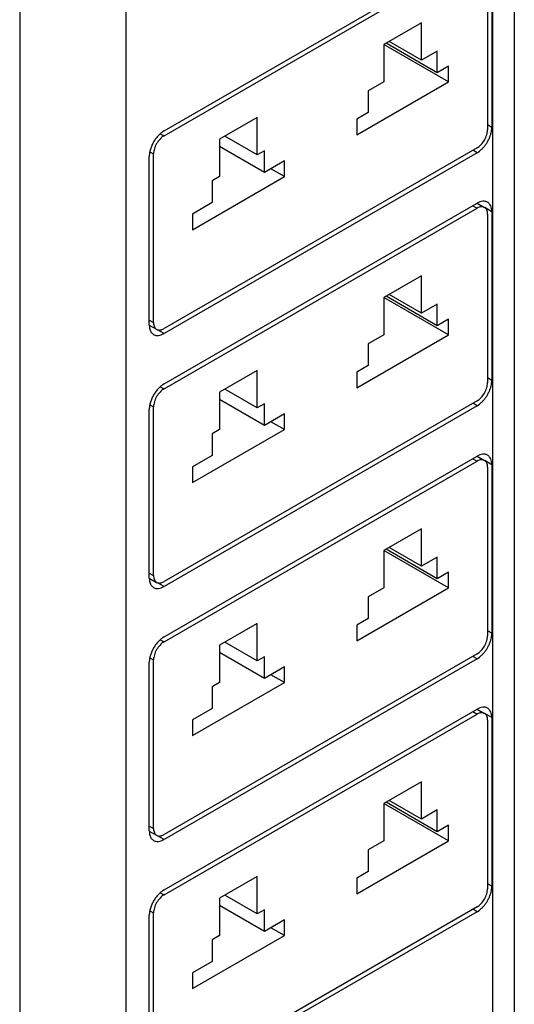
# Model space of a CAD drawing. Header units: inches. Extents: x 0 to 22, y 0 to 17.
# Tile 9 of 32: x 3.952 to 4.611, y 11.803 to 13.117. Entities that reach past the tile are written whole.
import ezdxf

# ---------------------------------------------------------------- set-up
doc = ezdxf.new("R2010")
doc.units = ezdxf.units.IN
doc.header["$LTSCALE"] = 1.21
doc.header["$MEASUREMENT"] = 0
doc.layers.get('0').update_dxf_attribs({"linetype": 'CONTINUOUS'})
doc.layers.add('02___PRT_ALL_AXES', color=7, linetype='CONTINUOUS')

msp = doc.modelspace()

# ---------------------------------------------------------------- linework, layer by layer
at = {"color": 3, "linetype": 'CONTINUOUS'}
for p, q in [((4.6112, 14.0425), (4.6112, 11.447)), ((4.5819, 14.0017), (4.5819, 11.4062)), ((3.9515, 13.7194), (3.9515, 11.1239)), ((4.093, 13.7194), (4.093, 11.1239))]:
    msp.add_line(p, q, dxfattribs=at)
at = {"color": 7, "linetype": 'CONTINUOUS'}
for p, q in [((4.144, 12.9618), (4.5616, 13.2029)), ((4.5755, 13.1949), (4.5755, 12.9699)), ((4.4874, 13.1127), (4.4373, 13.0837)), ((4.4874, 13.0628), (4.4874, 13.1127)), ((4.5236, 13.0339), (4.4373, 13.0837)), ((4.4373, 13.0837), (4.4373, 13.0339)), ((4.5083, 13.046), (4.4401, 13.0854)), ((4.4874, 13.0628), (4.4443, 13.0878)), ((4.5083, 13.0749), (4.4874, 13.0628)), ((4.5083, 13.046), (4.5083, 13.0749)), ((4.5236, 13.0548), (4.5083, 13.046)), ((4.5236, 13.0339), (4.5236, 13.0548)), ((4.4011, 12.9632), (4.5236, 13.0339)), ((4.4373, 13.0339), (4.4164, 13.0219)), ((4.4164, 13.0219), (4.4164, 12.9929)), ((4.4164, 12.9929), (4.4011, 12.9841)), ((4.2683, 12.9861), (4.2182, 12.9572)), ((4.2683, 12.9363), (4.2683, 12.9861)), ((4.4011, 12.9841), (4.4011, 12.9632)), ((4.1391, 12.9646), (4.144, 12.9618)), ((4.2182, 12.9572), (4.2182, 12.9074)), ((4.2683, 12.9363), (4.2251, 12.9612)), ((4.1252, 12.9405), (4.1301, 12.9377)), ((4.5616, 12.9457), (4.144, 12.7046)), ((4.278, 12.913), (4.2182, 12.9476)), ((4.278, 12.9419), (4.2683, 12.9363)), ((4.278, 12.913), (4.278, 12.9419)), ((4.1301, 12.7127), (4.1301, 12.9377)), ((4.3045, 12.9283), (4.278, 12.913)), ((4.3045, 12.9074), (4.3045, 12.9283)), ((4.3045, 12.9074), (4.2864, 12.9178)), ((4.182, 12.8366), (4.3045, 12.9074)), ((4.2182, 12.9074), (4.2084, 12.9017)), ((4.2084, 12.9017), (4.2084, 12.8728)), ((4.144, 12.6243), (4.5616, 12.8654)), ((4.2084, 12.8728), (4.182, 12.8575)), ((4.5559, 12.8686), (4.5616, 12.8654)), ((4.5616, 12.872), (4.5714, 12.8664)), ((4.182, 12.8575), (4.182, 12.8366)), ((4.5755, 12.8573), (4.5755, 12.6323)), ((4.4874, 12.7752), (4.4373, 12.7462)), ((4.4874, 12.7253), (4.4874, 12.7752)), ((4.5236, 12.6964), (4.4373, 12.7462)), ((4.4373, 12.7462), (4.4373, 12.6964)), ((4.5083, 12.7085), (4.4401, 12.7478)), ((4.4874, 12.7253), (4.4443, 12.7502)), ((4.5083, 12.7374), (4.4874, 12.7253)), ((4.5083, 12.7085), (4.5083, 12.7374)), ((4.1244, 12.7159), (4.1301, 12.7127)), ((4.5236, 12.7173), (4.5083, 12.7085)), ((4.5236, 12.6964), (4.5236, 12.7173)), ((4.1244, 12.7093), (4.1342, 12.7037)), ((4.4011, 12.6257), (4.5236, 12.6964)), ((4.4373, 12.6964), (4.4164, 12.6843)), ((4.4164, 12.6843), (4.4164, 12.6554)), ((4.4164, 12.6554), (4.4011, 12.6466)), ((4.2683, 12.6486), (4.2182, 12.6197)), ((4.2683, 12.5988), (4.2683, 12.6486)), ((4.4011, 12.6466), (4.4011, 12.6257)), ((4.1391, 12.6271), (4.144, 12.6243)), ((4.2683, 12.5988), (4.2251, 12.6237)), ((4.2182, 12.6197), (4.2182, 12.5699)), ((4.1252, 12.603), (4.1301, 12.6002)), ((4.1301, 12.3752), (4.1301, 12.6002)), ((4.5616, 12.6082), (4.144, 12.3671)), ((4.278, 12.5755), (4.2182, 12.61)), ((4.278, 12.6044), (4.2683, 12.5988)), ((4.278, 12.5755), (4.278, 12.6044)), ((4.3045, 12.5907), (4.278, 12.5755)), ((4.3045, 12.5699), (4.3045, 12.5907)), ((4.3045, 12.5699), (4.2864, 12.5803)), ((4.182, 12.4991), (4.3045, 12.5699)), ((4.2182, 12.5699), (4.2084, 12.5642)), ((4.2084, 12.5642), (4.2084, 12.5353)), ((4.2084, 12.5353), (4.182, 12.52)), ((4.5616, 12.5345), (4.5714, 12.5288)), ((4.144, 12.2868), (4.5616, 12.5279)), ((4.182, 12.52), (4.182, 12.4991)), ((4.5559, 12.5311), (4.5616, 12.5279)), ((4.5755, 12.5198), (4.5755, 12.2948)), ((4.4874, 12.4376), (4.4373, 12.4087)), ((4.4874, 12.3878), (4.4874, 12.4376)), ((4.5236, 12.3589), (4.4373, 12.4087)), ((4.4373, 12.4087), (4.4373, 12.3589)), ((4.5083, 12.3709), (4.4401, 12.4103)), ((4.4874, 12.3878), (4.4443, 12.4127)), ((4.5083, 12.3999), (4.4874, 12.3878)), ((4.5083, 12.3709), (4.5083, 12.3999)), ((4.1244, 12.3784), (4.1301, 12.3752)), ((4.5236, 12.3798), (4.5083, 12.3709)), ((4.5236, 12.3589), (4.5236, 12.3798)), ((4.1244, 12.3718), (4.1342, 12.3661)), ((4.4011, 12.2882), (4.5236, 12.3589)), ((4.4373, 12.3589), (4.4164, 12.3468)), ((4.4164, 12.3468), (4.4164, 12.3179)), ((4.2683, 12.3111), (4.2182, 12.2822)), ((4.2683, 12.2613), (4.2683, 12.3111)), ((4.4164, 12.3179), (4.4011, 12.3091)), ((4.4011, 12.3091), (4.4011, 12.2882)), ((4.1391, 12.2896), (4.144, 12.2868)), ((4.2182, 12.2822), (4.2182, 12.2323)), ((4.2683, 12.2613), (4.2251, 12.2862)), ((4.5616, 12.2707), (4.144, 12.0296)), ((4.278, 12.238), (4.2182, 12.2725)), ((4.1252, 12.2655), (4.1301, 12.2626)), ((4.1301, 12.0376), (4.1301, 12.2626)), ((4.278, 12.2669), (4.2683, 12.2613)), ((4.278, 12.238), (4.278, 12.2669)), ((4.3045, 12.2532), (4.278, 12.238)), ((4.3045, 12.2323), (4.2864, 12.2428)), ((4.3045, 12.2323), (4.3045, 12.2532)), ((4.182, 12.1616), (4.3045, 12.2323)), ((4.2182, 12.2323), (4.2084, 12.2267)), ((4.2084, 12.2267), (4.2084, 12.1978)), ((4.144, 11.9492), (4.5616, 12.1903)), ((4.2084, 12.1978), (4.182, 12.1825)), ((4.5559, 12.1936), (4.5616, 12.1903)), ((4.5616, 12.197), (4.5714, 12.1913)), ((4.182, 12.1825), (4.182, 12.1616)), ((4.5755, 12.1823), (4.5755, 11.9573)), ((4.4874, 12.1001), (4.4373, 12.0712)), ((4.4874, 12.0503), (4.4874, 12.1001)), ((4.5083, 12.0334), (4.4401, 12.0728)), ((4.4874, 12.0503), (4.4443, 12.0752)), ((4.5236, 12.0214), (4.4373, 12.0712)), ((4.4373, 12.0712), (4.4373, 12.0214)), ((4.5083, 12.0624), (4.4874, 12.0503)), ((4.5083, 12.0334), (4.5083, 12.0624)), ((4.1244, 12.0409), (4.1301, 12.0376)), ((4.1244, 12.0343), (4.1342, 12.0286)), ((4.5236, 12.0423), (4.5083, 12.0334)), ((4.5236, 12.0214), (4.5236, 12.0423)), ((4.4011, 11.9506), (4.5236, 12.0214)), ((4.4373, 12.0214), (4.4164, 12.0093)), ((4.4164, 12.0093), (4.4164, 11.9804)), ((4.4164, 11.9804), (4.4011, 11.9715)), ((4.2683, 11.9736), (4.2182, 11.9446)), ((4.2683, 11.9237), (4.2683, 11.9736)), ((4.4011, 11.9715), (4.4011, 11.9506)), ((4.1391, 11.9521), (4.144, 11.9492)), ((4.2182, 11.9446), (4.2182, 11.8948)), ((4.2683, 11.9237), (4.2251, 11.9487)), ((4.1252, 11.928), (4.1301, 11.9251)), ((4.5616, 11.9332), (4.144, 11.6921)), ((4.278, 11.9004), (4.2182, 11.935)), ((4.278, 11.9294), (4.2683, 11.9237)), ((4.278, 11.9004), (4.278, 11.9294)), ((4.1301, 11.7001), (4.1301, 11.9251)), ((4.3045, 11.9157), (4.278, 11.9004)), ((4.3045, 11.8948), (4.3045, 11.9157)), ((4.3045, 11.8948), (4.2864, 11.9053)), ((4.182, 11.8241), (4.3045, 11.8948)), ((4.2182, 11.8948), (4.2084, 11.8892)), ((4.2084, 11.8892), (4.2084, 11.8603)), ((4.2084, 11.8603), (4.182, 11.845)), ((4.182, 11.845), (4.182, 11.8241))]:
    msp.add_line(p, q, dxfattribs=at)
for points, knots in [([(4.5616, 12.9457), (4.5636, 12.9469), (4.5673, 12.95), (4.5717, 12.956), (4.5746, 12.9628), (4.5755, 12.9676), (4.5755, 12.9699)], [0, 0, 0, 0, 0.237241, 0.500006, 0.762768, 1, 1, 1, 1]), ([(4.144, 12.9618), (4.142, 12.9607), (4.1383, 12.9575), (4.1339, 12.9515), (4.1309, 12.9448), (4.1301, 12.94), (4.1301, 12.9377)], [0, 0, 0, 0, 0.237241, 0.500006, 0.762768, 1, 1, 1, 1]), ([(4.5714, 12.8664), (4.5708, 12.8667), (4.5693, 12.8673), (4.5668, 12.8673), (4.5642, 12.8667), (4.5625, 12.8659), (4.5616, 12.8654)], [0, 0, 0, 0, 0.21778, 0.450908, 0.710294, 1, 1, 1, 1]), ([(4.5755, 12.8573), (4.5755, 12.8583), (4.5754, 12.8602), (4.5746, 12.8628), (4.5733, 12.865), (4.5721, 12.866), (4.5714, 12.8664)], [0, 0, 0, 0, 0.289701, 0.549085, 0.782214, 1, 1, 1, 1]), ([(4.1301, 12.7127), (4.1301, 12.7117), (4.1302, 12.7098), (4.131, 12.7072), (4.1323, 12.7051), (4.1335, 12.704), (4.1342, 12.7037)], [0, 0, 0, 0, 0.289701, 0.549085, 0.782214, 1, 1, 1, 1]), ([(4.1342, 12.7037), (4.1348, 12.7033), (4.1363, 12.7027), (4.1388, 12.7027), (4.1414, 12.7033), (4.1431, 12.7041), (4.144, 12.7046)], [0, 0, 0, 0, 0.21778, 0.450908, 0.710294, 1, 1, 1, 1]), ([(4.144, 12.6243), (4.142, 12.6231), (4.1383, 12.62), (4.1339, 12.614), (4.1309, 12.6073), (4.1301, 12.6024), (4.1301, 12.6002)], [0, 0, 0, 0, 0.237241, 0.500006, 0.762768, 1, 1, 1, 1]), ([(4.5616, 12.6082), (4.5636, 12.6094), (4.5673, 12.6125), (4.5717, 12.6185), (4.5746, 12.6252), (4.5755, 12.6301), (4.5755, 12.6323)], [0, 0, 0, 0, 0.237241, 0.500006, 0.762768, 1, 1, 1, 1]), ([(4.5714, 12.5288), (4.5708, 12.5292), (4.5693, 12.5298), (4.5668, 12.5298), (4.5642, 12.5292), (4.5625, 12.5284), (4.5616, 12.5279)], [0, 0, 0, 0, 0.21778, 0.450908, 0.710294, 1, 1, 1, 1]), ([(4.5755, 12.5198), (4.5755, 12.5208), (4.5754, 12.5227), (4.5746, 12.5253), (4.5733, 12.5274), (4.5721, 12.5285), (4.5714, 12.5288)], [0, 0, 0, 0, 0.289701, 0.549085, 0.782214, 1, 1, 1, 1]), ([(4.1301, 12.3752), (4.1301, 12.3742), (4.1302, 12.3723), (4.131, 12.3697), (4.1323, 12.3675), (4.1335, 12.3665), (4.1342, 12.3661)], [0, 0, 0, 0, 0.289701, 0.549085, 0.782214, 1, 1, 1, 1]), ([(4.1342, 12.3661), (4.1348, 12.3658), (4.1363, 12.3652), (4.1388, 12.3652), (4.1414, 12.3658), (4.1431, 12.3666), (4.144, 12.3671)], [0, 0, 0, 0, 0.21778, 0.450908, 0.710294, 1, 1, 1, 1]), ([(4.144, 12.2868), (4.142, 12.2856), (4.1383, 12.2825), (4.1339, 12.2765), (4.1309, 12.2697), (4.1301, 12.2649), (4.1301, 12.2626)], [0, 0, 0, 0, 0.237241, 0.500006, 0.762768, 1, 1, 1, 1]), ([(4.5616, 12.2707), (4.5636, 12.2718), (4.5673, 12.275), (4.5717, 12.281), (4.5746, 12.2877), (4.5755, 12.2925), (4.5755, 12.2948)], [0, 0, 0, 0, 0.237241, 0.500006, 0.762768, 1, 1, 1, 1]), ([(4.5714, 12.1913), (4.5708, 12.1917), (4.5693, 12.1922), (4.5668, 12.1923), (4.5642, 12.1917), (4.5625, 12.1908), (4.5616, 12.1903)], [0, 0, 0, 0, 0.21778, 0.450908, 0.710294, 1, 1, 1, 1]), ([(4.5755, 12.1823), (4.5755, 12.1833), (4.5754, 12.1852), (4.5746, 12.1878), (4.5733, 12.1899), (4.5721, 12.1909), (4.5714, 12.1913)], [0, 0, 0, 0, 0.289701, 0.549085, 0.782214, 1, 1, 1, 1]), ([(4.1301, 12.0376), (4.1301, 12.0366), (4.1302, 12.0347), (4.131, 12.0321), (4.1323, 12.03), (4.1335, 12.029), (4.1342, 12.0286)], [0, 0, 0, 0, 0.289701, 0.549085, 0.782214, 1, 1, 1, 1]), ([(4.1342, 12.0286), (4.1348, 12.0283), (4.1363, 12.0277), (4.1388, 12.0276), (4.1414, 12.0283), (4.1431, 12.0291), (4.144, 12.0296)], [0, 0, 0, 0, 0.21778, 0.450908, 0.710294, 1, 1, 1, 1]), ([(4.5616, 11.9332), (4.5636, 11.9343), (4.5673, 11.9375), (4.5717, 11.9434), (4.5746, 11.9502), (4.5755, 11.955), (4.5755, 11.9573)], [0, 0, 0, 0, 0.237241, 0.500006, 0.762768, 1, 1, 1, 1]), ([(4.144, 11.9492), (4.142, 11.9481), (4.1383, 11.945), (4.1339, 11.939), (4.1309, 11.9322), (4.1301, 11.9274), (4.1301, 11.9251)], [0, 0, 0, 0, 0.237241, 0.500006, 0.762768, 1, 1, 1, 1])]:
    msp.add_open_spline(points, degree=3, knots=knots, dxfattribs=at)
at = {"layer": '02___PRT_ALL_AXES', "color": 3, "linetype": 'CONTINUOUS'}
for p, q in [((4.144, 12.9683), (4.5616, 13.2094)), ((4.5812, 13.1981), (4.5812, 12.9731)), ((4.5616, 12.9392), (4.144, 12.6981)), ((4.5616, 12.9392), (4.5648, 12.9414)), ((4.5648, 12.9414), (4.5676, 12.9438)), ((4.1244, 12.7094), (4.1244, 12.9344)), ((4.144, 12.6308), (4.5616, 12.8719)), ((4.5812, 12.8606), (4.5812, 12.6356)), ((4.5616, 12.6017), (4.144, 12.3606)), ((4.5616, 12.6017), (4.5648, 12.6038)), ((4.5648, 12.6038), (4.5676, 12.6063)), ((4.1244, 12.3719), (4.1244, 12.5969)), ((4.144, 12.2933), (4.5616, 12.5344)), ((4.5812, 12.5231), (4.5812, 12.2981)), ((4.5648, 12.2663), (4.5676, 12.2688)), ((4.1244, 12.0344), (4.1244, 12.2594)), ((4.5616, 12.2642), (4.144, 12.0231)), ((4.5616, 12.2642), (4.5648, 12.2663)), ((4.144, 11.9558), (4.5616, 12.1969)), ((4.5812, 12.1856), (4.5812, 11.9606)), ((4.5616, 11.9267), (4.5648, 11.9288)), ((4.5648, 11.9288), (4.5676, 11.9313)), ((4.1244, 11.6969), (4.1244, 11.9219)), ((4.5616, 11.9267), (4.144, 11.6856))]:
    msp.add_line(p, q, dxfattribs=at)
at = {"layer": '02___PRT_ALL_AXES', "color": 7, "linetype": 'CONTINUOUS'}
for p, q in [((4.5812, 12.9731), (4.5755, 12.9764)), ((4.5616, 12.9392), (4.5559, 12.9425)), ((4.5812, 12.8606), (4.5718, 12.866)), ((4.144, 12.6981), (4.1346, 12.7035)), ((4.5812, 12.6356), (4.5755, 12.6389)), ((4.5616, 12.6017), (4.5559, 12.605)), ((4.5812, 12.5231), (4.5718, 12.5285)), ((4.144, 12.3606), (4.1346, 12.366)), ((4.5812, 12.2981), (4.5755, 12.3014)), ((4.5616, 12.2642), (4.5559, 12.2674)), ((4.5812, 12.1856), (4.5718, 12.191)), ((4.144, 12.0231), (4.1346, 12.0285)), ((4.5812, 11.9606), (4.5755, 11.9638)), ((4.5616, 11.9267), (4.5559, 11.9299))]:
    msp.add_line(p, q, dxfattribs=at)
at = {"layer": '02___PRT_ALL_AXES', "color": 3, "linetype": 'CONTINUOUS'}
for points, knots in [([(4.144, 12.9683), (4.1427, 12.9676), (4.14, 12.9657), (4.1364, 12.9623), (4.133, 12.9583), (4.1301, 12.9538), (4.1277, 12.949), (4.1258, 12.944), (4.1247, 12.9392), (4.1244, 12.936), (4.1244, 12.9344)], [0, 0, 0, 0, 0.114073, 0.237356, 0.366988, 0.500006, 0.633023, 0.762653, 0.885931, 1, 1, 1, 1]), ([(4.5676, 12.9438), (4.5686, 12.9448), (4.5706, 12.9468), (4.5732, 12.9502), (4.5755, 12.9538), (4.5775, 12.9576), (4.5791, 12.9616), (4.5803, 12.9655), (4.581, 12.9694), (4.5812, 12.9719), (4.5812, 12.9731)], [0, 0, 0, 0, 0.124845, 0.253784, 0.384898, 0.516011, 0.644948, 0.76979, 0.888742, 1, 1, 1, 1]), ([(4.5754, 12.8733), (4.575, 12.8735), (4.574, 12.874), (4.5719, 12.8746), (4.5689, 12.8747), (4.5652, 12.8738), (4.5628, 12.8726), (4.5616, 12.8719)], [0, 0, 0, 0, 0.108165, 0.218337, 0.4513, 0.710677, 1, 1, 1, 1]), ([(4.5812, 12.8606), (4.5812, 12.862), (4.5809, 12.8647), (4.5799, 12.8683), (4.5783, 12.8709), (4.5768, 12.8724), (4.5759, 12.873), (4.5754, 12.8733)], [0, 0, 0, 0, 0.289317, 0.548692, 0.781658, 0.891832, 1, 1, 1, 1]), ([(4.1244, 12.7094), (4.1244, 12.7084), (4.1245, 12.7065), (4.125, 12.7039), (4.1259, 12.7015), (4.1267, 12.7), (4.1272, 12.6994)], [0, 0, 0, 0, 0.278333, 0.537473, 0.777216, 1, 1, 1, 1]), ([(4.1272, 12.6994), (4.1276, 12.6989), (4.1285, 12.6979), (4.1296, 12.6971), (4.1302, 12.6967)], [0, 0, 0, 0, 0.507203, 1, 1, 1, 1]), ([(4.1302, 12.6967), (4.1306, 12.6965), (4.1316, 12.696), (4.1337, 12.6954), (4.1367, 12.6954), (4.1404, 12.6963), (4.1428, 12.6974), (4.144, 12.6981)], [0, 0, 0, 0, 0.108165, 0.218337, 0.4513, 0.710677, 1, 1, 1, 1]), ([(4.144, 12.6308), (4.1427, 12.63), (4.14, 12.6282), (4.1364, 12.6248), (4.133, 12.6207), (4.1301, 12.6162), (4.1277, 12.6114), (4.1258, 12.6065), (4.1247, 12.6017), (4.1244, 12.5984), (4.1244, 12.5969)], [0, 0, 0, 0, 0.114073, 0.237356, 0.366988, 0.500006, 0.633023, 0.762653, 0.885931, 1, 1, 1, 1]), ([(4.5676, 12.6063), (4.5686, 12.6072), (4.5706, 12.6093), (4.5732, 12.6126), (4.5755, 12.6163), (4.5775, 12.6201), (4.5791, 12.624), (4.5803, 12.628), (4.581, 12.6318), (4.5812, 12.6344), (4.5812, 12.6356)], [0, 0, 0, 0, 0.124845, 0.253784, 0.384898, 0.516011, 0.644948, 0.76979, 0.888742, 1, 1, 1, 1]), ([(4.5754, 12.5358), (4.575, 12.536), (4.574, 12.5365), (4.5719, 12.5371), (4.5689, 12.5371), (4.5652, 12.5362), (4.5628, 12.5351), (4.5616, 12.5344)], [0, 0, 0, 0, 0.108165, 0.218337, 0.4513, 0.710677, 1, 1, 1, 1]), ([(4.5812, 12.5231), (4.5812, 12.5245), (4.5809, 12.5272), (4.5799, 12.5308), (4.5783, 12.5334), (4.5768, 12.5349), (4.5759, 12.5355), (4.5754, 12.5358)], [0, 0, 0, 0, 0.289317, 0.548692, 0.781658, 0.891832, 1, 1, 1, 1]), ([(4.1244, 12.3719), (4.1244, 12.3709), (4.1245, 12.369), (4.125, 12.3663), (4.1259, 12.3639), (4.1267, 12.3625), (4.1272, 12.3619)], [0, 0, 0, 0, 0.278333, 0.537473, 0.777216, 1, 1, 1, 1]), ([(4.1272, 12.3619), (4.1276, 12.3614), (4.1285, 12.3603), (4.1296, 12.3595), (4.1302, 12.3592)], [0, 0, 0, 0, 0.507203, 1, 1, 1, 1]), ([(4.1302, 12.3592), (4.1306, 12.359), (4.1316, 12.3585), (4.1337, 12.3579), (4.1367, 12.3578), (4.1404, 12.3587), (4.1428, 12.3599), (4.144, 12.3606)], [0, 0, 0, 0, 0.108165, 0.218337, 0.4513, 0.710677, 1, 1, 1, 1]), ([(4.5676, 12.2688), (4.5686, 12.2697), (4.5706, 12.2718), (4.5732, 12.2751), (4.5755, 12.2788), (4.5775, 12.2826), (4.5791, 12.2865), (4.5803, 12.2905), (4.581, 12.2943), (4.5812, 12.2969), (4.5812, 12.2981)], [0, 0, 0, 0, 0.124845, 0.253784, 0.384898, 0.516011, 0.644948, 0.76979, 0.888742, 1, 1, 1, 1]), ([(4.144, 12.2933), (4.1427, 12.2925), (4.14, 12.2907), (4.1364, 12.2873), (4.133, 12.2832), (4.1301, 12.2787), (4.1277, 12.2739), (4.1258, 12.269), (4.1247, 12.2641), (4.1244, 12.2609), (4.1244, 12.2594)], [0, 0, 0, 0, 0.114073, 0.237356, 0.366988, 0.500006, 0.633023, 0.762653, 0.885931, 1, 1, 1, 1]), ([(4.5754, 12.1982), (4.575, 12.1985), (4.574, 12.199), (4.5719, 12.1996), (4.5689, 12.1996), (4.5652, 12.1987), (4.5628, 12.1976), (4.5616, 12.1969)], [0, 0, 0, 0, 0.108165, 0.218337, 0.4513, 0.710677, 1, 1, 1, 1]), ([(4.5812, 12.1856), (4.5812, 12.187), (4.5809, 12.1896), (4.5799, 12.1933), (4.5783, 12.1958), (4.5768, 12.1974), (4.5759, 12.198), (4.5754, 12.1982)], [0, 0, 0, 0, 0.289317, 0.548692, 0.781658, 0.891832, 1, 1, 1, 1]), ([(4.1244, 12.0344), (4.1244, 12.0334), (4.1245, 12.0315), (4.125, 12.0288), (4.1259, 12.0264), (4.1267, 12.025), (4.1272, 12.0244)], [0, 0, 0, 0, 0.278333, 0.537473, 0.777216, 1, 1, 1, 1]), ([(4.1272, 12.0244), (4.1276, 12.0238), (4.1285, 12.0228), (4.1296, 12.022), (4.1302, 12.0217)], [0, 0, 0, 0, 0.507203, 1, 1, 1, 1]), ([(4.1302, 12.0217), (4.1306, 12.0214), (4.1316, 12.021), (4.1337, 12.0204), (4.1367, 12.0203), (4.1404, 12.0212), (4.1428, 12.0224), (4.144, 12.0231)], [0, 0, 0, 0, 0.108165, 0.218337, 0.4513, 0.710677, 1, 1, 1, 1]), ([(4.144, 11.9558), (4.1427, 11.955), (4.14, 11.9531), (4.1364, 11.9497), (4.133, 11.9457), (4.1301, 11.9412), (4.1277, 11.9364), (4.1258, 11.9315), (4.1247, 11.9266), (4.1244, 11.9234), (4.1244, 11.9219)], [0, 0, 0, 0, 0.114073, 0.237356, 0.366988, 0.500006, 0.633023, 0.762653, 0.885931, 1, 1, 1, 1]), ([(4.5676, 11.9313), (4.5686, 11.9322), (4.5706, 11.9342), (4.5732, 11.9376), (4.5755, 11.9412), (4.5775, 11.9451), (4.5791, 11.949), (4.5803, 11.9529), (4.581, 11.9568), (4.5812, 11.9593), (4.5812, 11.9606)], [0, 0, 0, 0, 0.124845, 0.253784, 0.384898, 0.516011, 0.644948, 0.76979, 0.888742, 1, 1, 1, 1])]:
    msp.add_open_spline(points, degree=3, knots=knots, dxfattribs=at)

doc.saveas('drawing.dxf')
